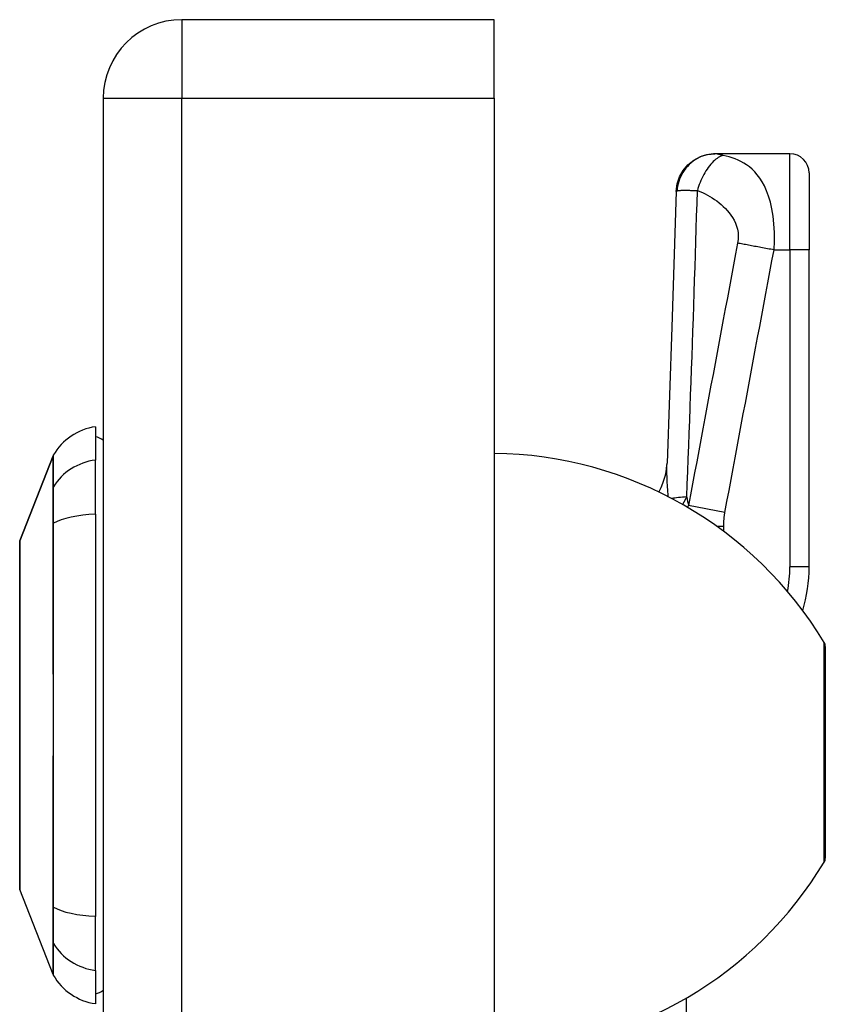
# Model space of a CAD drawing. Header units: inches. Extents: x 5 to 160, y 9 to 87.
# Tile 195 of 203: x 84.66 to 86.31, y 60.66 to 62.68. Entities that reach past the tile are written whole.
import ezdxf

# ---------------------------------------------------------------- set-up
doc = ezdxf.new("R2010")
doc.units = ezdxf.units.IN
doc.header["$MEASUREMENT"] = 0
doc.layers.add('Visible Edges(ANSI)', color=7, linetype='Continuous', lineweight=25)
doc.layers.add('Visible Tangent Edges(ANSI)', color=7, linetype='Continuous', lineweight=25)

msp = doc.modelspace()

# ---------------------------------------------------------------- linework, layer by layer
at = {"layer": 'Visible Edges(ANSI)'}
for p, q in [((85.6301, 62.6761), (84.9911, 62.6761)), ((85.6301, 62.5151), (85.6301, 62.6761)), ((84.8301, 62.5151), (84.8301, 21.0341)), ((85.6301, 62.5151), (85.6301, 21.0341)), ((86.0835, 62.4017), (86.0823, 62.4017)), ((86.2356, 62.4017), (86.0835, 62.4017)), ((86.275, 62.3623), (86.275, 62.2048)), ((86.275, 61.5558), (86.275, 62.2048)), ((84.8143, 61.8426), (84.8143, 61.7746)), ((84.6598, 61.609), (84.7275, 61.7829)), ((84.8143, 61.6638), (84.8143, 61.7746)), ((84.8143, 61.6638), (84.8143, 60.8403)), ((86.3081, 61.3928), (86.3081, 60.9593)), ((84.7275, 60.7212), (84.6598, 60.8952)), ((84.8143, 60.7296), (84.8143, 60.8403)), ((84.8143, 60.7296), (84.8143, 60.6615)), ((86.0231, 60.6726), (86.0231, 58.8081))]:
    msp.add_line(p, q, dxfattribs=at)
at = {"layer": 'Visible Edges(ANSI)', "flags": 128}
for points in [[(86.003, 62.3245), (86.0049, 62.3397), (86.0097, 62.3542), (86.0171, 62.3676), (86.027, 62.3792), (86.039, 62.3888), (86.0525, 62.3959), (86.0671, 62.4002), (86.0823, 62.4017)], [(86.003, 62.3245), (85.9943, 62.0465), (85.9842, 61.7683)], [(85.9677, 61.709), (85.9721, 61.7181), (85.9757, 61.7269), (85.9785, 61.7354), (85.9807, 61.7434), (85.9822, 61.7507), (85.9832, 61.7573), (85.9838, 61.7632), (85.9842, 61.7683)], [(84.6595, 61.6072), (84.6595, 61.6068), (84.6595, 61.6055), (84.6595, 61.6034), (84.6594, 61.6004), (84.6594, 61.5966), (84.6594, 61.5919), (84.6594, 61.5864), (84.6594, 61.5802), (84.6594, 61.5732), (84.6593, 61.5653), (84.6593, 61.5567), (84.6593, 61.5474), (84.6593, 61.5373), (84.6593, 61.5265), (84.6593, 61.5152), (84.6593, 61.5032), (84.6593, 61.4906), (84.6593, 61.4774), (84.6593, 61.4637), (84.6593, 61.4495), (84.6593, 61.4347), (84.6593, 61.4195), (84.6594, 61.4039), (84.6594, 61.3879), (84.6594, 61.3715), (84.6594, 61.3549), (84.6594, 61.3381), (84.6594, 61.3212), (84.6595, 61.304), (84.6595, 61.2867), (84.6595, 61.2693), (84.6595, 61.2518), (84.6595, 61.2343), (84.6595, 61.2168), (84.6595, 61.1996), (84.6594, 61.1825), (84.6594, 61.1655), (84.6594, 61.1486), (84.6594, 61.132), (84.6594, 61.1157), (84.6594, 61.0997), (84.6593, 61.0841), (84.6593, 61.0689), (84.6593, 61.0543), (84.6593, 61.0401), (84.6593, 61.0263), (84.6593, 61.0132), (84.6593, 61.0006), (84.6593, 60.9887), (84.6593, 60.9773), (84.6593, 60.9667), (84.6593, 60.9567), (84.6593, 60.9474), (84.6593, 60.9389), (84.6594, 60.931), (84.6594, 60.924), (84.6594, 60.9177), (84.6594, 60.9122), (84.6594, 60.9076), (84.6594, 60.9037), (84.6595, 60.9008), (84.6595, 60.8987), (84.6595, 60.8974), (84.6595, 60.897)]]:
    msp.add_lwpolyline(points, dxfattribs=at)
at = {"layer": 'Visible Edges(ANSI)'}
for centre, radius, start, end in [((84.9911, 62.5151), 0.161, 90, 180), ((86.2356, 62.3623), 0.0394, 0, 90), ((84.8306, 61.7257), 0.1181, 97.9413, 150.2709), ((84.8065, 61.7836), 0.0394, 53.1301, 78.463), ((85.6204, 60.9883), 0.8, 31.0449, 89.3089), ((84.7366, 61.7793), 0.00984, 150.2709, 158.7495), ((84.6644, 61.6072), 0.00492, 158.7495, 179.7912), ((85.96, 61.5558), 0.315, 343.4853, 0), ((86.2925, 61.3928), 0.0156, 0, 31.0449), ((85.6204, 61.3639), 0.8, 271.9806, 328.9551), ((86.2925, 60.9593), 0.0156, 328.9551, 0), ((84.6644, 60.897), 0.00492, 180.2088, 201.2505), ((84.7366, 60.7248), 0.00984, 201.2505, 209.7291), ((84.8306, 60.7785), 0.1181, 209.7291, 262.0587), ((84.8065, 60.7206), 0.0394, 281.537, 306.8699)]:
    msp.add_arc(centre, radius, start, end, dxfattribs=at)
at = {"layer": 'Visible Tangent Edges(ANSI)'}
for p, q in [((84.9911, 62.6761), (84.9911, 62.5151)), ((84.8301, 62.5151), (84.9911, 62.5151)), ((84.9911, 21.0341), (84.9911, 62.5151)), ((84.9911, 62.5151), (85.6301, 62.5151)), ((86.2356, 62.2048), (86.2356, 62.4017)), ((86.2031, 62.2048), (86.2356, 62.2048)), ((86.275, 62.2048), (86.2356, 62.2048)), ((86.2356, 62.2048), (86.2356, 61.5558)), ((84.7275, 61.7829), (84.6598, 61.609)), ((84.7274, 61.7177), (84.7274, 61.7176)), ((86.1026, 61.6672), (86.0281, 61.6812)), ((84.7274, 61.6445), (84.7274, 61.644)), ((86.1002, 61.6382), (86.0869, 61.6382)), ((86.1002, 61.6284), (86.1002, 61.6382)), ((86.275, 61.5558), (86.2356, 61.5558)), ((86.3058, 60.9513), (86.3058, 61.4009)), ((84.7274, 60.8601), (84.7274, 60.8597)), ((84.7274, 60.7866), (84.7274, 60.7864))]:
    msp.add_line(p, q, dxfattribs=at)
at = {"layer": 'Visible Tangent Edges(ANSI)', "flags": 128}
for points in [[(86.0835, 62.4017), (86.079, 62.4015), (86.0744, 62.4011), (86.0698, 62.4004), (86.0651, 62.3994), (86.0604, 62.3981), (86.0557, 62.3964), (86.0511, 62.3944), (86.0465, 62.3921), (86.042, 62.3894), (86.0377, 62.3864), (86.0336, 62.3832), (86.0297, 62.3796), (86.026, 62.3758), (86.0226, 62.3718), (86.0194, 62.3676), (86.0166, 62.3632), (86.014, 62.3586), (86.0118, 62.354), (86.0098, 62.3493), (86.0082, 62.3445), (86.0069, 62.3398), (86.0059, 62.335), (86.0052, 62.3303), (86.0048, 62.3257)], [(86.0989, 62.3983), (86.0966, 62.3975), (86.0941, 62.3965), (86.0917, 62.3953), (86.0891, 62.3938), (86.0866, 62.3921), (86.084, 62.3902), (86.0814, 62.388), (86.0788, 62.3855), (86.0762, 62.3829), (86.0736, 62.38), (86.0711, 62.3769), (86.0686, 62.3737), (86.0662, 62.3702), (86.0638, 62.3666), (86.0615, 62.3628), (86.0594, 62.359), (86.0573, 62.355), (86.0553, 62.3509), (86.0535, 62.3468), (86.0518, 62.3427), (86.0502, 62.3385), (86.0488, 62.3343), (86.0474, 62.3302), (86.0462, 62.3261)], [(86.0989, 62.3983), (86.098, 62.3985), (86.0972, 62.3987), (86.0964, 62.3988), (86.0955, 62.399), (86.0948, 62.3992), (86.094, 62.3994), (86.0932, 62.3996), (86.0925, 62.3998), (86.0918, 62.3999), (86.0911, 62.4001), (86.0904, 62.4003), (86.0897, 62.4005), (86.089, 62.4006), (86.0883, 62.4008), (86.0877, 62.401), (86.0871, 62.4011), (86.0865, 62.4012), (86.086, 62.4014), (86.0855, 62.4015), (86.085, 62.4015), (86.0846, 62.4016), (86.0842, 62.4016), (86.0838, 62.4017), (86.0835, 62.4017)], [(86.2031, 62.2048), (86.2039, 62.2228), (86.2038, 62.2407), (86.2029, 62.2579), (86.2011, 62.2741), (86.1987, 62.2891), (86.1956, 62.3027), (86.192, 62.3149), (86.188, 62.3258), (86.1836, 62.3356), (86.179, 62.3442), (86.1741, 62.3518), (86.1689, 62.3585), (86.1637, 62.3645), (86.1582, 62.3698), (86.1526, 62.3745), (86.147, 62.3786), (86.1412, 62.3823), (86.1353, 62.3856), (86.1294, 62.3884), (86.1234, 62.391), (86.1173, 62.3932), (86.1112, 62.3952), (86.1051, 62.3969), (86.0989, 62.3983)], [(86.003, 62.3245), (86.003, 62.3246), (86.003, 62.3246), (86.003, 62.3247), (86.003, 62.3247), (86.0031, 62.3248), (86.0031, 62.3248), (86.0031, 62.3249), (86.0032, 62.3249), (86.0032, 62.325), (86.0033, 62.325), (86.0034, 62.3251), (86.0034, 62.3251), (86.0035, 62.3252), (86.0036, 62.3252), (86.0037, 62.3253), (86.0038, 62.3253), (86.0039, 62.3254), (86.004, 62.3254), (86.0041, 62.3255), (86.0042, 62.3255), (86.0044, 62.3256), (86.0045, 62.3256), (86.0047, 62.3257), (86.0048, 62.3257)], [(86.0048, 62.3257), (86.0055, 62.3259), (86.0063, 62.3261), (86.0072, 62.3263), (86.0082, 62.3264), (86.0093, 62.3265), (86.0106, 62.3266), (86.0119, 62.3267), (86.0134, 62.3268), (86.0149, 62.3269), (86.0166, 62.3269), (86.0184, 62.3269), (86.0203, 62.3269), (86.0222, 62.3269), (86.024, 62.3269), (86.0259, 62.3269), (86.0278, 62.3268), (86.0299, 62.3268), (86.0319, 62.3267), (86.0341, 62.3266), (86.0364, 62.3265), (86.0387, 62.3264), (86.0411, 62.3263), (86.0436, 62.3262), (86.0462, 62.3261)], [(86.0245, 61.6989), (86.0255, 61.725), (86.0266, 61.7512), (86.0276, 61.7773), (86.0286, 61.8035), (86.0296, 61.8296), (86.0306, 61.8557), (86.0316, 61.8819), (86.0325, 61.908), (86.0335, 61.9341), (86.0344, 61.9603), (86.0354, 61.9864), (86.0363, 62.0126), (86.0372, 62.0387), (86.0381, 62.0648), (86.0389, 62.091), (86.0398, 62.1171), (86.0406, 62.1432), (86.0415, 62.1693), (86.0423, 62.1955), (86.0431, 62.2216), (86.0439, 62.2477), (86.0447, 62.2739), (86.0455, 62.3), (86.0462, 62.3261)], [(86.0462, 62.3261), (86.0515, 62.3242), (86.0568, 62.322), (86.062, 62.3196), (86.067, 62.317), (86.0719, 62.3143), (86.0767, 62.3113), (86.0815, 62.3082), (86.0861, 62.3049), (86.0906, 62.3014), (86.095, 62.2977), (86.0993, 62.2939), (86.1035, 62.2898), (86.1075, 62.2855), (86.1113, 62.2809), (86.1149, 62.2761), (86.1183, 62.271), (86.1214, 62.2656), (86.1242, 62.2598), (86.1265, 62.2536), (86.1283, 62.2471), (86.1294, 62.2403), (86.1299, 62.2332), (86.1296, 62.226), (86.1286, 62.2188)], [(86.1286, 62.2188), (86.1244, 62.1964), (86.1202, 62.174), (86.116, 62.1516), (86.1118, 62.1292), (86.1076, 62.1068), (86.1034, 62.0844), (86.0992, 62.062), (86.0951, 62.0396), (86.0909, 62.0172), (86.0867, 61.9948), (86.0825, 61.9724), (86.0783, 61.95), (86.0741, 61.9276), (86.0699, 61.9052), (86.0658, 61.8828), (86.0616, 61.8604), (86.0574, 61.8381), (86.0532, 61.8157), (86.049, 61.7933), (86.0448, 61.7709), (86.0407, 61.7485), (86.0365, 61.7261), (86.0323, 61.7036), (86.0281, 61.6812)], [(86.2031, 62.2048), (86.1997, 62.2054), (86.1964, 62.206), (86.1931, 62.2066), (86.1897, 62.2072), (86.1864, 62.2078), (86.1831, 62.2084), (86.1797, 62.209), (86.1764, 62.2096), (86.1731, 62.2102), (86.1698, 62.2108), (86.1666, 62.2114), (86.1634, 62.212), (86.1602, 62.2126), (86.1571, 62.2132), (86.154, 62.2138), (86.1509, 62.2143), (86.1479, 62.2149), (86.145, 62.2155), (86.1421, 62.2161), (86.1392, 62.2166), (86.1365, 62.2172), (86.1338, 62.2177), (86.1311, 62.2182), (86.1286, 62.2188)], [(86.1026, 61.6672), (86.1068, 61.6897), (86.111, 61.7122), (86.1152, 61.7346), (86.1194, 61.7569), (86.1236, 61.7793), (86.1278, 61.8017), (86.1319, 61.8241), (86.1361, 61.8465), (86.1403, 61.8689), (86.1445, 61.8913), (86.1487, 61.9137), (86.1529, 61.9361), (86.1571, 61.9585), (86.1612, 61.9809), (86.1654, 62.0033), (86.1696, 62.0257), (86.1738, 62.0481), (86.178, 62.0705), (86.1822, 62.0929), (86.1864, 62.1152), (86.1905, 62.1376), (86.1947, 62.1601), (86.1989, 62.1825), (86.2031, 62.2048)], [(84.7275, 61.7829), (84.7275, 61.7828), (84.7275, 61.7825), (84.7275, 61.7819), (84.7275, 61.7811), (84.7274, 61.7801), (84.7274, 61.7788), (84.7274, 61.7773), (84.7274, 61.7756), (84.7274, 61.7737), (84.7274, 61.7715), (84.7274, 61.7691), (84.7274, 61.7665), (84.7274, 61.7636), (84.7274, 61.7606), (84.7274, 61.7573), (84.7274, 61.7537), (84.7274, 61.75), (84.7274, 61.746), (84.7274, 61.7419), (84.7274, 61.7375), (84.7274, 61.7328), (84.7274, 61.728), (84.7274, 61.723), (84.7274, 61.7177)], [(84.7283, 61.7197), (84.7283, 61.7248), (84.7283, 61.7299), (84.7283, 61.7347), (84.7283, 61.7392), (84.7282, 61.7436), (84.7282, 61.7477), (84.7282, 61.7517), (84.7282, 61.7554), (84.7282, 61.7589), (84.7282, 61.7621), (84.7282, 61.7652), (84.7282, 61.768), (84.7281, 61.7706), (84.7281, 61.773), (84.7281, 61.7751), (84.7281, 61.777), (84.7281, 61.7787), (84.7281, 61.7802), (84.7281, 61.7814), (84.7281, 61.7824), (84.7281, 61.7832), (84.7281, 61.7838), (84.7281, 61.7841), (84.7281, 61.7842)], [(85.9867, 61.6995), (85.9864, 61.7027), (85.9862, 61.7059), (85.9859, 61.709), (85.9857, 61.7121), (85.9855, 61.7152), (85.9853, 61.7183), (85.9851, 61.7213), (85.9849, 61.7244), (85.9847, 61.7273), (85.9846, 61.7303), (85.9844, 61.7332), (85.9843, 61.7361), (85.9842, 61.739), (85.9841, 61.7418), (85.984, 61.7446), (85.984, 61.7474), (85.9839, 61.7501), (85.9839, 61.7528), (85.9839, 61.7555), (85.9839, 61.7581), (85.9839, 61.7607), (85.984, 61.7633), (85.9841, 61.7658), (85.9842, 61.7683)], [(84.7274, 61.7176), (84.7274, 61.716), (84.7274, 61.7143), (84.7274, 61.7125), (84.7274, 61.7105), (84.7274, 61.7083), (84.7274, 61.7061), (84.7274, 61.7036), (84.7274, 61.701), (84.7274, 61.6983), (84.7274, 61.6955), (84.7274, 61.6925), (84.7274, 61.6894), (84.7274, 61.6862), (84.7274, 61.6829), (84.7274, 61.6795), (84.7274, 61.6759), (84.7274, 61.6723), (84.7274, 61.6686), (84.7274, 61.6648), (84.7274, 61.6608), (84.7274, 61.6569), (84.7274, 61.6528), (84.7274, 61.6487), (84.7274, 61.6445)], [(84.7283, 61.6452), (84.7283, 61.6495), (84.7283, 61.6537), (84.7283, 61.6578), (84.7284, 61.6619), (84.7284, 61.6659), (84.7284, 61.6698), (84.7284, 61.6737), (84.7284, 61.6774), (84.7284, 61.681), (84.7284, 61.6845), (84.7284, 61.6879), (84.7284, 61.6912), (84.7284, 61.6943), (84.7284, 61.6974), (84.7284, 61.7002), (84.7284, 61.703), (84.7284, 61.7056), (84.7284, 61.7081), (84.7284, 61.7104), (84.7284, 61.7126), (84.7283, 61.7146), (84.7283, 61.7164), (84.7283, 61.7181), (84.7283, 61.7197)], [(86.0164, 61.6834), (86.0168, 61.6841), (86.0171, 61.6847), (86.0174, 61.6854), (86.0177, 61.686), (86.0181, 61.6867), (86.0184, 61.6873), (86.0187, 61.688), (86.0191, 61.6886), (86.0194, 61.6893), (86.0198, 61.6899), (86.0201, 61.6906), (86.0204, 61.6912), (86.0208, 61.6919), (86.0211, 61.6925), (86.0214, 61.6931), (86.0218, 61.6938), (86.0221, 61.6944), (86.0225, 61.6951), (86.0228, 61.6957), (86.0231, 61.6963), (86.0235, 61.697), (86.0238, 61.6976), (86.0242, 61.6983), (86.0245, 61.6989)], [(86.0281, 61.6812), (86.028, 61.6811), (86.0279, 61.6809), (86.0277, 61.6808), (86.0276, 61.6807), (86.0275, 61.6805), (86.0274, 61.6804), (86.0273, 61.6803), (86.0272, 61.6802), (86.0271, 61.68), (86.027, 61.6799), (86.0269, 61.6798), (86.0268, 61.6797), (86.0267, 61.6795), (86.0266, 61.6794), (86.0265, 61.6793), (86.0264, 61.6791), (86.0263, 61.679), (86.0262, 61.6789), (86.0261, 61.6788), (86.026, 61.6786), (86.0259, 61.6785), (86.0258, 61.6784), (86.0256, 61.6783), (86.0255, 61.6781)], [(86.1002, 61.6382), (86.1002, 61.6394), (86.1002, 61.6406), (86.1002, 61.6418), (86.1003, 61.643), (86.1003, 61.6443), (86.1003, 61.6455), (86.1004, 61.6467), (86.1004, 61.6479), (86.1005, 61.6491), (86.1006, 61.6503), (86.1007, 61.6515), (86.1008, 61.6527), (86.1009, 61.6539), (86.101, 61.6551), (86.1011, 61.6564), (86.1012, 61.6576), (86.1013, 61.6588), (86.1015, 61.66), (86.1017, 61.6612), (86.1018, 61.6624), (86.102, 61.6636), (86.1022, 61.6648), (86.1024, 61.666), (86.1026, 61.6672)], [(84.7283, 60.859), (84.7283, 60.8907), (84.7283, 60.9227), (84.7282, 60.955), (84.7282, 60.9875), (84.7282, 61.0203), (84.7282, 61.0533), (84.7281, 61.0864), (84.7281, 61.1196), (84.7281, 61.1529), (84.7281, 61.1862), (84.7281, 61.2195), (84.7281, 61.2528), (84.7281, 61.2861), (84.7281, 61.3194), (84.7281, 61.3526), (84.7281, 61.3857), (84.7281, 61.4188), (84.7282, 61.4517), (84.7282, 61.4845), (84.7282, 61.5171), (84.7282, 61.5494), (84.7283, 61.5816), (84.7283, 61.6135), (84.7283, 61.6452)], [(84.7274, 61.644), (84.7274, 61.6125), (84.7274, 61.5807), (84.7274, 61.5487), (84.7274, 61.5164), (84.7274, 61.4839), (84.7274, 61.4512), (84.7274, 61.4184), (84.7274, 61.3854), (84.7274, 61.3524), (84.7275, 61.3192), (84.7275, 61.286), (84.7275, 61.2528), (84.7275, 61.2196), (84.7275, 61.1863), (84.7274, 61.1531), (84.7274, 61.1199), (84.7274, 61.0868), (84.7274, 61.0537), (84.7274, 61.0209), (84.7274, 60.9882), (84.7274, 60.9557), (84.7274, 60.9236), (84.7274, 60.8917), (84.7274, 60.8601)], [(84.6594, 61.5267), (84.6595, 61.5331), (84.6595, 61.5394), (84.6595, 61.5454), (84.6595, 61.5511), (84.6595, 61.5566), (84.6596, 61.5619), (84.6596, 61.5669), (84.6596, 61.5716), (84.6596, 61.576), (84.6596, 61.5802), (84.6597, 61.5841), (84.6597, 61.5877), (84.6597, 61.5911), (84.6597, 61.5942), (84.6597, 61.597), (84.6597, 61.5995), (84.6598, 61.6017), (84.6598, 61.6036), (84.6598, 61.6052), (84.6598, 61.6066), (84.6598, 61.6076), (84.6598, 61.6084), (84.6598, 61.6088), (84.6598, 61.609)], [(84.6594, 61.4796), (84.6594, 61.4818), (84.6594, 61.4839), (84.6594, 61.486), (84.6594, 61.4881), (84.6594, 61.4901), (84.6594, 61.4922), (84.6594, 61.4942), (84.6594, 61.4962), (84.6594, 61.4983), (84.6594, 61.5003), (84.6594, 61.5022), (84.6594, 61.5042), (84.6594, 61.5062), (84.6594, 61.5081), (84.6594, 61.51), (84.6594, 61.5119), (84.6594, 61.5138), (84.6594, 61.5157), (84.6594, 61.5176), (84.6594, 61.5194), (84.6594, 61.5213), (84.6594, 61.5231), (84.6594, 61.5249), (84.6594, 61.5267)], [(84.6594, 61.0245), (84.6595, 61.0407), (84.6595, 61.0576), (84.6596, 61.0751), (84.6596, 61.0933), (84.6596, 61.112), (84.6597, 61.1311), (84.6597, 61.1507), (84.6597, 61.1705), (84.6598, 61.1906), (84.6598, 61.2109), (84.6598, 61.2314), (84.6598, 61.252), (84.6598, 61.2727), (84.6598, 61.2932), (84.6598, 61.3136), (84.6597, 61.3338), (84.6597, 61.3537), (84.6597, 61.3732), (84.6596, 61.3924), (84.6596, 61.411), (84.6596, 61.4292), (84.6595, 61.4467), (84.6595, 61.4635), (84.6594, 61.4796)], [(84.6594, 60.9775), (84.6594, 60.9792), (84.6594, 60.981), (84.6594, 60.9829), (84.6594, 60.9847), (84.6594, 60.9865), (84.6594, 60.9884), (84.6594, 60.9903), (84.6594, 60.9922), (84.6594, 60.9941), (84.6594, 60.996), (84.6594, 60.9979), (84.6594, 60.9999), (84.6594, 61.0019), (84.6594, 61.0039), (84.6594, 61.0059), (84.6594, 61.0079), (84.6594, 61.0099), (84.6594, 61.0119), (84.6594, 61.014), (84.6594, 61.0161), (84.6594, 61.0182), (84.6594, 61.0203), (84.6594, 61.0224), (84.6594, 61.0245)], [(84.6598, 60.8952), (84.6598, 60.8953), (84.6598, 60.8958), (84.6598, 60.8965), (84.6598, 60.8976), (84.6598, 60.8989), (84.6598, 60.9005), (84.6598, 60.9025), (84.6597, 60.9047), (84.6597, 60.9072), (84.6597, 60.91), (84.6597, 60.9131), (84.6597, 60.9165), (84.6597, 60.9202), (84.6596, 60.9241), (84.6596, 60.9283), (84.6596, 60.9327), (84.6596, 60.9375), (84.6596, 60.9424), (84.6595, 60.9477), (84.6595, 60.9531), (84.6595, 60.9589), (84.6595, 60.9648), (84.6595, 60.971), (84.6594, 60.9775)], [(84.7274, 60.8597), (84.7274, 60.8555), (84.7274, 60.8514), (84.7274, 60.8473), (84.7274, 60.8433), (84.7274, 60.8394), (84.7274, 60.8356), (84.7274, 60.8319), (84.7274, 60.8282), (84.7274, 60.8247), (84.7274, 60.8212), (84.7274, 60.8179), (84.7274, 60.8147), (84.7274, 60.8116), (84.7274, 60.8087), (84.7274, 60.8058), (84.7274, 60.8031), (84.7274, 60.8005), (84.7274, 60.7981), (84.7274, 60.7958), (84.7274, 60.7937), (84.7274, 60.7917), (84.7274, 60.7898), (84.7274, 60.7881), (84.7274, 60.7866)], [(84.7283, 60.7845), (84.7283, 60.786), (84.7283, 60.7877), (84.7283, 60.7896), (84.7284, 60.7916), (84.7284, 60.7937), (84.7284, 60.7961), (84.7284, 60.7985), (84.7284, 60.8012), (84.7284, 60.8039), (84.7284, 60.8068), (84.7284, 60.8098), (84.7284, 60.813), (84.7284, 60.8163), (84.7284, 60.8197), (84.7284, 60.8232), (84.7284, 60.8268), (84.7284, 60.8305), (84.7284, 60.8343), (84.7284, 60.8382), (84.7284, 60.8422), (84.7283, 60.8463), (84.7283, 60.8505), (84.7283, 60.8547), (84.7283, 60.859)], [(84.7274, 60.7864), (84.7274, 60.7811), (84.7274, 60.7761), (84.7274, 60.7713), (84.7274, 60.7667), (84.7274, 60.7623), (84.7274, 60.7581), (84.7274, 60.7541), (84.7274, 60.7504), (84.7274, 60.7469), (84.7274, 60.7436), (84.7274, 60.7405), (84.7274, 60.7377), (84.7274, 60.7351), (84.7274, 60.7327), (84.7274, 60.7305), (84.7274, 60.7286), (84.7274, 60.7269), (84.7274, 60.7254), (84.7274, 60.7241), (84.7275, 60.7231), (84.7275, 60.7223), (84.7275, 60.7217), (84.7275, 60.7214), (84.7275, 60.7212)], [(84.7281, 60.7199), (84.7281, 60.72), (84.7281, 60.7204), (84.7281, 60.7209), (84.7281, 60.7217), (84.7281, 60.7228), (84.7281, 60.724), (84.7281, 60.7255), (84.7281, 60.7272), (84.7281, 60.7291), (84.7281, 60.7312), (84.7281, 60.7336), (84.7282, 60.7362), (84.7282, 60.739), (84.7282, 60.742), (84.7282, 60.7453), (84.7282, 60.7488), (84.7282, 60.7525), (84.7282, 60.7564), (84.7282, 60.7605), (84.7283, 60.7649), (84.7283, 60.7695), (84.7283, 60.7743), (84.7283, 60.7793), (84.7283, 60.7845)]]:
    msp.add_lwpolyline(points, dxfattribs=at)
at = {"layer": 'Visible Tangent Edges(ANSI)'}
for centre, radius, start, end in [((84.6644, 61.6072), 0.00492, 158.7495, 179.7912), ((85.96, 61.5558), 0.2756, 349.4471, 0)]:
    msp.add_arc(centre, radius, start, end, dxfattribs=at)
for centre, major_axis, ratio, start_param, end_param in [((84.8306, 61.6638), (-0.1181, 0), 0.946806, 4.850991, 5.760348), ((84.7368, 61.715), (-0.00984, -0.00009), 0.948405, 5.751701, 5.992347), ((86.0991, 61.685), (0.118, -0.0048), 0.119705, 2.259401, 2.669712), ((86.3953, 65.1769), (-0.2797, -3.6726), 0.09119, 5.963131, 5.978489), ((84.7368, 61.6436), (-0.00984, 0.00003), 0.317047, 5.761322, 6.001968), ((84.8306, 61.6262), (-0.1181, 0), 0.321806, 4.850991, 5.760348), ((84.7368, 60.8606), (-0.00984, -0.00003), 0.317047, 0.281217, 0.521863), ((84.8306, 60.878), (-0.1181, 0), 0.321806, 0.522838, 1.432195), ((84.7368, 60.7892), (-0.00984, 0.00009), 0.948405, 0.290838, 0.531485), ((84.8306, 60.8403), (-0.1181, 0), 0.946806, 0.522838, 1.432195)]:
    msp.add_ellipse(centre, major_axis=major_axis, ratio=ratio, start_param=start_param, end_param=end_param, dxfattribs=at)

doc.saveas('drawing.dxf')
